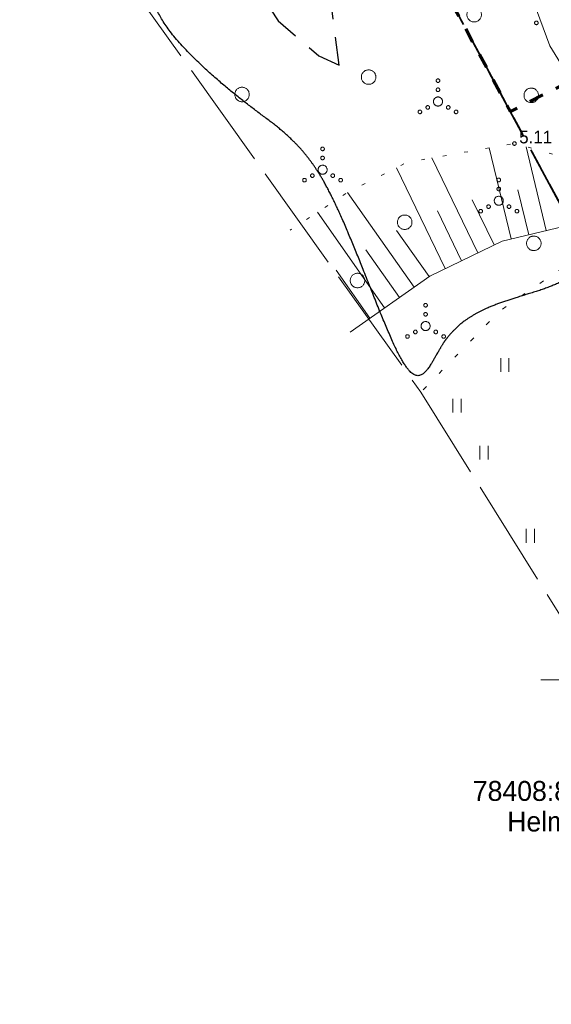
# Model space of a CAD drawing. Header units: metres. Extents: x 538891 to 1080079, y 6588829 to 13178720.
# Tile 174 of 256: x 539869 to 539899, y 6589032 to 6589086. Entities that reach past the tile are written whole.
import ezdxf

# ---------------------------------------------------------------- set-up
doc = ezdxf.new("R2010")
doc.units = ezdxf.units.M
doc.header["$LTSCALE"] = 0.4
for name, pattern in [('KATASTRIPIIR', [17.5, 10, -2.5, 2.5, -2.5]), ('KOLVIK', [3.125, 0.625, -2.5]), ('NOLVAALL', [3, 0.5, -2.5]), ('TEERADA', [11.25, 8.75, -2.5]), ('TOOPIIR', [17.5, 15, -2.5]), ('VW-02 Medium Dashed', [4, 2, -2])]:
    doc.linetypes.add(name, pattern=pattern)
for name, color, linetype in [('DENDRO', 7, 'Continuous'), ('GEO', 7, 'Continuous'), ('KINO_ASENDIPLAAN', 7, 'Continuous')]:
    doc.layers.add(name, color=color, linetype=linetype)
doc.styles.add('HK Explorer Book', font='txt')
doc.linetypes.add('SI_VKBL', pattern='A,0,[1,SI_VKBL.shx,S=1,R=0,X=0,Y=-1.25],-53.74875', length=53.74875)

# ---------------------------------------------------------------- blocks, each defined once
blk = doc.blocks.new('VKORIS')
at = {"color": 7, "linetype": 'Continuous', "lineweight": 9}
for p, q in [((0, 4), (0, -4)), ((-4, 0), (4, 0))]:
    blk.add_line(p, q, dxfattribs=at)
blk = doc.blocks.new('VQSA')
at = {"color": 7, "linetype": 'Continuous', "lineweight": 9, "flags": 128}
for points in [[(0.2, 2.3), (0.2, 2.28), (0.2, 2.26), (0.19, 2.24), (0.18, 2.22), (0.18, 2.21), (0.17, 2.19), (0.15, 2.17), (0.14, 2.16), (0.13, 2.15), (0.11, 2.13), (0.09, 2.12), (0.08, 2.12), (0.06, 2.11), (0.04, 2.1), (0.02, 2.1), (0, 2.1), (-0.02, 2.1), (-0.04, 2.1), (-0.06, 2.11), (-0.08, 2.12), (-0.09, 2.12), (-0.11, 2.13), (-0.13, 2.15), (-0.14, 2.16), (-0.15, 2.17), (-0.17, 2.19), (-0.18, 2.21), (-0.18, 2.22), (-0.19, 2.24), (-0.2, 2.26), (-0.2, 2.28), (-0.2, 2.3), (-0.2, 2.32), (-0.2, 2.34), (-0.19, 2.36), (-0.18, 2.38), (-0.18, 2.39), (-0.17, 2.41), (-0.15, 2.43), (-0.14, 2.44), (-0.13, 2.45), (-0.11, 2.47), (-0.09, 2.48), (-0.08, 2.48), (-0.06, 2.49), (-0.04, 2.5), (-0.02, 2.5), (0, 2.5), (0.02, 2.5), (0.04, 2.5), (0.06, 2.49), (0.08, 2.48), (0.09, 2.48), (0.11, 2.47), (0.13, 2.45), (0.14, 2.44), (0.15, 2.43), (0.17, 2.41), (0.18, 2.39), (0.18, 2.38), (0.19, 2.36), (0.2, 2.34), (0.2, 2.32)], [(0.2, 1.3), (0.2, 1.28), (0.2, 1.26), (0.19, 1.24), (0.18, 1.22), (0.18, 1.21), (0.17, 1.19), (0.15, 1.17), (0.14, 1.16), (0.13, 1.15), (0.11, 1.13), (0.09, 1.12), (0.08, 1.12), (0.06, 1.11), (0.04, 1.1), (0.02, 1.1), (0, 1.1), (-0.02, 1.1), (-0.04, 1.1), (-0.06, 1.11), (-0.08, 1.12), (-0.09, 1.12), (-0.11, 1.13), (-0.13, 1.15), (-0.14, 1.16), (-0.15, 1.17), (-0.17, 1.19), (-0.18, 1.21), (-0.18, 1.22), (-0.19, 1.24), (-0.2, 1.26), (-0.2, 1.28), (-0.2, 1.3), (-0.2, 1.32), (-0.2, 1.34), (-0.19, 1.36), (-0.18, 1.38), (-0.18, 1.39), (-0.17, 1.41), (-0.15, 1.43), (-0.14, 1.44), (-0.13, 1.45), (-0.11, 1.47), (-0.09, 1.48), (-0.08, 1.48), (-0.06, 1.49), (-0.04, 1.5), (-0.02, 1.5), (0, 1.5), (0.02, 1.5), (0.04, 1.5), (0.06, 1.49), (0.08, 1.48), (0.09, 1.48), (0.11, 1.47), (0.13, 1.45), (0.14, 1.44), (0.15, 1.43), (0.17, 1.41), (0.18, 1.39), (0.18, 1.38), (0.19, 1.36), (0.2, 1.34), (0.2, 1.32)], [(0.5, 0), (0.5, -0.05), (0.49, -0.1), (0.48, -0.15), (0.46, -0.19), (0.44, -0.24), (0.42, -0.28), (0.39, -0.32), (0.35, -0.35), (0.32, -0.39), (0.28, -0.42), (0.24, -0.44), (0.19, -0.46), (0.15, -0.48), (0.1, -0.49), (0.05, -0.5), (0, -0.5), (-0.05, -0.5), (-0.1, -0.49), (-0.15, -0.48), (-0.19, -0.46), (-0.24, -0.44), (-0.28, -0.42), (-0.32, -0.39), (-0.35, -0.35), (-0.39, -0.32), (-0.42, -0.28), (-0.44, -0.24), (-0.46, -0.19), (-0.48, -0.15), (-0.49, -0.1), (-0.5, -0.05), (-0.5, 0), (-0.5, 0.05), (-0.49, 0.1), (-0.48, 0.15), (-0.46, 0.19), (-0.44, 0.24), (-0.42, 0.28), (-0.39, 0.32), (-0.35, 0.35), (-0.32, 0.39), (-0.28, 0.42), (-0.24, 0.44), (-0.19, 0.46), (-0.15, 0.48), (-0.1, 0.49), (-0.05, 0.5), (0, 0.5), (0.05, 0.5), (0.1, 0.49), (0.15, 0.48), (0.19, 0.46), (0.24, 0.44), (0.28, 0.42), (0.32, 0.39), (0.35, 0.35), (0.39, 0.32), (0.42, 0.28), (0.44, 0.24), (0.46, 0.19), (0.48, 0.15), (0.49, 0.1), (0.5, 0.05)], [(-1.8, -1.15), (-1.8, -1.17), (-1.8, -1.19), (-1.81, -1.21), (-1.82, -1.23), (-1.82, -1.24), (-1.83, -1.26), (-1.85, -1.28), (-1.86, -1.29), (-1.87, -1.3), (-1.89, -1.32), (-1.91, -1.33), (-1.92, -1.33), (-1.94, -1.34), (-1.96, -1.35), (-1.98, -1.35), (-2, -1.35), (-2.02, -1.35), (-2.04, -1.35), (-2.06, -1.34), (-2.08, -1.33), (-2.09, -1.33), (-2.11, -1.32), (-2.13, -1.3), (-2.14, -1.29), (-2.15, -1.28), (-2.17, -1.26), (-2.18, -1.24), (-2.18, -1.23), (-2.19, -1.21), (-2.2, -1.19), (-2.2, -1.17), (-2.2, -1.15), (-2.2, -1.13), (-2.2, -1.11), (-2.19, -1.09), (-2.18, -1.07), (-2.18, -1.06), (-2.17, -1.04), (-2.15, -1.02), (-2.14, -1.01), (-2.13, -1), (-2.11, -0.98), (-2.09, -0.97), (-2.08, -0.97), (-2.06, -0.96), (-2.04, -0.95), (-2.02, -0.95), (-2, -0.95), (-1.98, -0.95), (-1.96, -0.95), (-1.94, -0.96), (-1.92, -0.97), (-1.91, -0.97), (-1.89, -0.98), (-1.87, -1), (-1.86, -1.01), (-1.85, -1.02), (-1.83, -1.04), (-1.82, -1.06), (-1.82, -1.07), (-1.81, -1.09), (-1.8, -1.11), (-1.8, -1.13)], [(-0.93, -0.65), (-0.93, -0.67), (-0.93, -0.69), (-0.94, -0.71), (-0.95, -0.73), (-0.95, -0.74), (-0.96, -0.76), (-0.98, -0.78), (-0.99, -0.79), (-1, -0.8), (-1.02, -0.82), (-1.04, -0.83), (-1.05, -0.83), (-1.07, -0.84), (-1.09, -0.85), (-1.11, -0.85), (-1.13, -0.85), (-1.15, -0.85), (-1.17, -0.85), (-1.19, -0.84), (-1.21, -0.83), (-1.22, -0.83), (-1.24, -0.82), (-1.26, -0.8), (-1.27, -0.79), (-1.28, -0.78), (-1.3, -0.76), (-1.31, -0.74), (-1.31, -0.73), (-1.32, -0.71), (-1.33, -0.69), (-1.33, -0.67), (-1.33, -0.65), (-1.33, -0.63), (-1.33, -0.61), (-1.32, -0.59), (-1.31, -0.57), (-1.31, -0.56), (-1.3, -0.54), (-1.28, -0.52), (-1.27, -0.51), (-1.26, -0.5), (-1.24, -0.48), (-1.22, -0.47), (-1.21, -0.47), (-1.19, -0.46), (-1.17, -0.45), (-1.15, -0.45), (-1.13, -0.45), (-1.11, -0.45), (-1.09, -0.45), (-1.07, -0.46), (-1.05, -0.47), (-1.04, -0.47), (-1.02, -0.48), (-1, -0.5), (-0.99, -0.51), (-0.98, -0.52), (-0.96, -0.54), (-0.95, -0.56), (-0.95, -0.57), (-0.94, -0.59), (-0.93, -0.61), (-0.93, -0.63)], [(1.33, -0.65), (1.33, -0.67), (1.33, -0.69), (1.32, -0.71), (1.31, -0.73), (1.31, -0.74), (1.3, -0.76), (1.28, -0.78), (1.27, -0.79), (1.26, -0.8), (1.24, -0.82), (1.22, -0.83), (1.21, -0.83), (1.19, -0.84), (1.17, -0.85), (1.15, -0.85), (1.13, -0.85), (1.11, -0.85), (1.09, -0.85), (1.07, -0.84), (1.05, -0.83), (1.04, -0.83), (1.02, -0.82), (1, -0.8), (0.99, -0.79), (0.98, -0.78), (0.96, -0.76), (0.95, -0.74), (0.95, -0.73), (0.94, -0.71), (0.93, -0.69), (0.93, -0.67), (0.93, -0.65), (0.93, -0.63), (0.93, -0.61), (0.94, -0.59), (0.95, -0.57), (0.95, -0.56), (0.96, -0.54), (0.98, -0.52), (0.99, -0.51), (1, -0.5), (1.02, -0.48), (1.04, -0.47), (1.05, -0.47), (1.07, -0.46), (1.09, -0.45), (1.11, -0.45), (1.13, -0.45), (1.15, -0.45), (1.17, -0.45), (1.19, -0.46), (1.21, -0.47), (1.22, -0.47), (1.24, -0.48), (1.26, -0.5), (1.27, -0.51), (1.28, -0.52), (1.3, -0.54), (1.31, -0.56), (1.31, -0.57), (1.32, -0.59), (1.33, -0.61), (1.33, -0.63)], [(2.2, -1.15), (2.2, -1.17), (2.2, -1.19), (2.19, -1.21), (2.18, -1.23), (2.18, -1.24), (2.17, -1.26), (2.15, -1.28), (2.14, -1.29), (2.13, -1.3), (2.11, -1.32), (2.09, -1.33), (2.08, -1.33), (2.06, -1.34), (2.04, -1.35), (2.02, -1.35), (2, -1.35), (1.98, -1.35), (1.96, -1.35), (1.94, -1.34), (1.92, -1.33), (1.91, -1.33), (1.89, -1.32), (1.87, -1.3), (1.86, -1.29), (1.85, -1.28), (1.83, -1.26), (1.82, -1.24), (1.82, -1.23), (1.81, -1.21), (1.8, -1.19), (1.8, -1.17), (1.8, -1.15), (1.8, -1.13), (1.8, -1.11), (1.81, -1.09), (1.82, -1.07), (1.82, -1.06), (1.83, -1.04), (1.85, -1.02), (1.86, -1.01), (1.87, -1), (1.89, -0.98), (1.91, -0.97), (1.92, -0.97), (1.94, -0.96), (1.96, -0.95), (1.98, -0.95), (2, -0.95), (2.02, -0.95), (2.04, -0.95), (2.06, -0.96), (2.08, -0.97), (2.09, -0.97), (2.11, -0.98), (2.13, -1), (2.14, -1.01), (2.15, -1.02), (2.17, -1.04), (2.18, -1.06), (2.18, -1.07), (2.19, -1.09), (2.2, -1.11), (2.2, -1.13)]]:
    blk.add_lwpolyline(points, close=True, dxfattribs=at)
blk = doc.blocks.new('METS')
at = {"color": 7, "linetype": 'Continuous', "lineweight": 9, "flags": 128}
blk.add_lwpolyline([(0.8, 0), (0.8, -0.08), (0.78, -0.16), (0.77, -0.23), (0.74, -0.31), (0.71, -0.38), (0.67, -0.44), (0.62, -0.51), (0.57, -0.57), (0.51, -0.62), (0.44, -0.67), (0.38, -0.71), (0.31, -0.74), (0.23, -0.77), (0.16, -0.78), (0.08, -0.8), (0, -0.8), (-0.08, -0.8), (-0.16, -0.78), (-0.23, -0.77), (-0.31, -0.74), (-0.38, -0.71), (-0.44, -0.67), (-0.51, -0.62), (-0.57, -0.57), (-0.62, -0.51), (-0.67, -0.44), (-0.71, -0.38), (-0.74, -0.31), (-0.77, -0.23), (-0.78, -0.16), (-0.8, -0.08), (-0.8, 0), (-0.8, 0.08), (-0.78, 0.16), (-0.77, 0.23), (-0.74, 0.31), (-0.71, 0.38), (-0.67, 0.44), (-0.62, 0.51), (-0.57, 0.57), (-0.51, 0.62), (-0.44, 0.67), (-0.38, 0.71), (-0.31, 0.74), (-0.23, 0.77), (-0.16, 0.78), (-0.08, 0.8), (0, 0.8), (0.08, 0.8), (0.16, 0.78), (0.23, 0.77), (0.31, 0.74), (0.38, 0.71), (0.44, 0.67), (0.51, 0.62), (0.57, 0.57), (0.62, 0.51), (0.67, 0.44), (0.71, 0.38), (0.74, 0.31), (0.77, 0.23), (0.78, 0.16), (0.8, 0.08)], close=True, dxfattribs=at)
blk = doc.blocks.new('HEIN')
at = {"color": 7, "linetype": 'Continuous', "lineweight": 9}
for p, q in [((-0.46, 0.76), (-0.46, -0.76)), ((0.46, 0.76), (0.46, -0.76))]:
    blk.add_line(p, q, dxfattribs=at)

msp = doc.modelspace()

# ---------------------------------------------------------------- linework, layer by layer
at = {"layer": 'DENDRO', "color": 82, "linetype": 'Continuous', "lineweight": 25, "true_color": 0x33cc00}
msp.add_open_spline([(539895.8692, 6589096.0483), (539895.671, 6589095.9839), (539895.2709, 6589095.8462), (539895.0661, 6589095.7729), (539894.9752, 6589095.7405), (539894.8155, 6589095.6834), (539894.3492, 6589095.5184), (539893.2983, 6589095.1152), (539892.1623, 6589094.6371), (539891.1128, 6589094.3721), (539889.9071, 6589094.4674), (539888.5512, 6589094.9051), (539887.27, 6589095.1497), (539886.3211, 6589095.0429), (539885.356, 6589094.7079), (539883.979, 6589093.9303), (539882.388, 6589092.9638), (539880.8048, 6589092.2913), (539879.2774, 6589091.6802), (539877.828, 6589090.8249), (539876.6639, 6589089.5447), (539876.379, 6589088.0802), (539876.8067, 6589086.8534), (539877.6871, 6589085.5258), (539879.2796, 6589083.8819), (539880.7421, 6589082.621), (539882.1486, 6589081.5082), (539883.5481, 6589080.483), (539884.5684, 6589079.538), (539885.3476, 6589078.598), (539886.1215, 6589077.3665), (539886.9267, 6589075.7139), (539887.7539, 6589073.744), (539888.5691, 6589071.687), (539889.3416, 6589069.7544), (539890.0411, 6589068.1577), (539890.6332, 6589067.1287), (539891.1101, 6589066.7587), (539891.5131, 6589066.8797), (539891.8796, 6589067.3434), (539892.2476, 6589067.9984), (539892.7574, 6589068.8653), (539893.671, 6589069.8093), (539895.0149, 6589070.5674), (539896.6699, 6589071.1354), (539898.4824, 6589071.6765), (539899.7992, 6589072.3381), (539900.3979, 6589073.0174), (539900.732, 6589073.852), (539900.8204, 6589075.2376), (539900.7496, 6589076.8982), (539900.8967, 6589078.3899), (539901.0767, 6589079.7925), (539901.0181, 6589081.2319), (539900.6839, 6589082.7214), (539900.4438, 6589084.0813), (539900.6689, 6589085.1298), (539901.3048, 6589085.9031), (539902.0601, 6589086.5586), (539902.6914, 6589087.2277), (539903.0939, 6589087.9563), (539903.1609, 6589088.7865), (539902.8899, 6589089.7282), (539902.4717, 6589090.7305), (539902.0966, 6589091.7409), (539901.7672, 6589092.7876), (539901.3812, 6589093.949), (539900.8587, 6589095.2627), (539900.1943, 6589096.4211), (539899.3827, 6589097.0447), (539898.4666, 6589097.0158), (539897.5777, 6589096.683), (539896.8499, 6589096.3787), (539896.2957, 6589096.1857), (539895.9684, 6589096.0805), (539895.8692, 6589096.0483)], degree=2, dxfattribs=at)
at = {"layer": 'GEO', "color": 8, "linetype": 'Continuous', "lineweight": 9, "true_color": 0x7d7d7d}
for p, q in [((539896.3531, 6589074.3596), (539895.1484, 6589079.3833)), ((539898.298, 6589074.826), (539897.1902, 6589079.4456)), ((539894.5163, 6589073.5908), (539891.9784, 6589078.8299)), ((539892.7164, 6589072.7188), (539890.0179, 6589078.2894)), ((539891.0028, 6589071.7003), (539887.3222, 6589076.9303)), ((539897.3255, 6589074.5928), (539896.7305, 6589077.0742)), ((539895.4163, 6589074.0267), (539894.2096, 6589076.5177)), ((539889.3672, 6589070.5493), (539885.6493, 6589075.8324)), ((539893.6164, 6589073.1548), (539892.2851, 6589075.9029)), ((539891.8206, 6589072.2758), (539890.0227, 6589074.8306)), ((539890.185, 6589071.1248), (539888.3353, 6589073.7531)), ((539888.5494, 6589069.9737), (539886.6812, 6589072.6285))]:
    msp.add_line(p, q, dxfattribs=at)
at = {"layer": 'GEO', "color": 8, "linetype": 'TOOPIIR', "lineweight": 9, "true_color": 0x7d7d7d, "flags": 128}
msp.add_lwpolyline([(540009.728, 6589274.9396), (540007.9291, 6589283.6289), (539999.961, 6589296.693), (539999.0028, 6589310.4914), (539982.048, 6589315.103), (539968.23, 6589319.624), (539923.0062, 6589331.3898), (539909.1598, 6589323.7597), (539879.4137, 6589305.7855), (539866.718, 6589299.632), (539825.489, 6589273.6106), (539801.0362, 6589257.5566), (539784.2601, 6589247.5892), (539791.917, 6589237.292), (539811.1602, 6589201.8497), (539830.4327, 6589165.9875), (539829.9209, 6589164.7033), (539851.006, 6589125.569), (539858.994, 6589114.02), (539868.46, 6589099.0162), (539872.4814, 6589092.3517), (539891.371, 6589065.8965), (539936.7409, 6588993.1706), (540012.911, 6589042.2881), (540056.8358, 6589068.4128), (540079.5427, 6589082.4151), (540055.254, 6589125.2135), (540035.056, 6589162.5293), (540031.7637, 6589169.1877), (540025.659, 6589166.0347), (540017.2916, 6589182.4141), (540021.5537, 6589185.0254), (540011.9445, 6589204.4642), (539991.9088, 6589243.8962), (540003.1152, 6589249.6375), (540014.0907, 6589246.6002), (540015.6053, 6589252.8138), (540016.6856, 6589258.0436), (540013.746, 6589258.7749), (540014.554, 6589261.666), (540015.7891, 6589267.0477), (540013.1293, 6589268.0319), (540010.9042, 6589270.1926)], close=True, dxfattribs=at)
at = {"layer": 'GEO', "color": 8, "linetype": 'SI_VKBL', "lineweight": 9, "true_color": 0x7d7d7d, "flags": 128}
msp.add_lwpolyline([(539803.1195, 6589259.0032), (539806.7885, 6589252.1968), (539809.7763, 6589247.0582), (539811.2703, 6589244.9567), (539813.5226, 6589242.4874), (539815.8675, 6589241.0552), (539817.7171, 6589240.4048), (539817.8847, 6589239.3354), (539821.3245, 6589233.0232), (539846.6839, 6589186.1342), (539851.1872, 6589178.0271), (539860.5927, 6589159.6673), (539864.944, 6589150.546), (539876.7896, 6589132.7701), (539880.695, 6589124.9487), (539885.0572, 6589114.9424), (539891.4312, 6589101.9859), (539894.1238, 6589096.8287), (539898.5026, 6589085.0296), (539906.2816, 6589072.3686), (539911.8734, 6589062.4508), (539930.3202, 6589026.6802), (539934.1068, 6589021.6489), (539940.8802, 6589011.8014), (539941.97, 6589011.0603), (539943.36, 6589010.9872), (539972.9864, 6589029.2298), (539980.0117, 6589033.6053), (539981.4607, 6589033.4791), (539984.6163, 6589029.1589), (539986.8265, 6589025.4678)], dxfattribs=at)
at = {"layer": 'GEO', "color": 35, "linetype": 'KATASTRIPIIR', "lineweight": 35, "true_color": 0xb1703a, "flags": 128}
for points in [[(539893.01, 6589114.94), (539947.18, 6589014.22), (539936.27, 6589007.24), (539887.49, 6589097.77), (539881.52, 6589108.74), (539893.01, 6589114.94)], [(539887.49, 6589097.77), (539936.27, 6589007.24), (539874.29, 6588967.61), (539829.37, 6588938.85), (539778.33, 6589038.96), (539826.75, 6589065.04), (539887.49, 6589097.77)]]:
    msp.add_lwpolyline(points, dxfattribs=at)
at = {"layer": 'GEO', "color": 8, "linetype": 'NOLVAALL', "lineweight": 9, "true_color": 0x7d7d7d, "flags": 128}
msp.add_lwpolyline([(539898.2454, 6589099.6662), (539898.768, 6589097.11), (539901.447, 6589092.579), (539904.1564, 6589087.2415), (539906.312, 6589082.995), (539912.181, 6589069.297), (539913.6363, 6589066.1301), (539915.3084, 6589062.1073), (539914.135, 6589059.932), (539911.591, 6589062.701), (539908.2237, 6589064.3823), (539905.019, 6589068.793), (539903.753, 6589071.988), (539900.8277, 6589078.4379), (539896.539, 6589079.626), (539890.6194, 6589078.5926), (539887.3191, 6589076.9288), (539884.14, 6589074.8414)], dxfattribs=at)
at = {"layer": 'GEO', "color": 252, "linetype": 'KOLVIK', "lineweight": 9, "true_color": 0x888888, "flags": 128}
msp.add_lwpolyline([(539874.9635, 6589088.5693), (539880.0663, 6589091.2502), (539887.3843, 6589095.2469), (539889.2826, 6589094.523), (539892.586, 6589094.687), (539896.253, 6589096.638), (539898.768, 6589097.11), (539902.028, 6589092.771), (539903.5931, 6589088.705), (539903.516, 6589087.4279), (539900.8099, 6589085.6506), (539900.4308, 6589083.7101), (539901.1272, 6589079.8378), (539902.831, 6589074.482), (539902.2643, 6589073.5673), (539899.0044, 6589072.6403), (539895.7431, 6589070.3958), (539891.2759, 6589065.7986)], dxfattribs=at)
at = {"layer": 'GEO', "color": 8, "linetype": 'TEERADA', "lineweight": 25, "true_color": 0x7d7d7d, "flags": 128}
msp.add_lwpolyline([(539880.5533, 6589092.4349), (539880.764, 6589092.052), (539882.353, 6589088.119), (539883.4796, 6589086.3998), (539885.7372, 6589084.4764), (539886.8542, 6589083.954), (539886.2363, 6589088.703), (539885.465, 6589091.496), (539884.528, 6589094.4734)], dxfattribs=at)
at = {"layer": 'GEO', "color": 8, "linetype": 'Continuous', "lineweight": 9, "true_color": 0x7d7d7d, "flags": 128}
for points in [[(539897.85, 6589086.29), (539897.8495, 6589086.2802), (539897.8481, 6589086.2705), (539897.8457, 6589086.261), (539897.8424, 6589086.2517), (539897.8382, 6589086.2429), (539897.8331, 6589086.2344), (539897.8273, 6589086.2266), (539897.8207, 6589086.2193), (539897.8134, 6589086.2127), (539897.8056, 6589086.2069), (539897.7971, 6589086.2018), (539897.7883, 6589086.1976), (539897.779, 6589086.1943), (539897.7695, 6589086.1919), (539897.7598, 6589086.1905), (539897.75, 6589086.19), (539897.7402, 6589086.1905), (539897.7305, 6589086.1919), (539897.721, 6589086.1943), (539897.7117, 6589086.1976), (539897.7029, 6589086.2018), (539897.6944, 6589086.2069), (539897.6866, 6589086.2127), (539897.6793, 6589086.2193), (539897.6727, 6589086.2266), (539897.6669, 6589086.2344), (539897.6618, 6589086.2429), (539897.6576, 6589086.2517), (539897.6543, 6589086.261), (539897.6519, 6589086.2705), (539897.6505, 6589086.2802), (539897.65, 6589086.29), (539897.6505, 6589086.2998), (539897.6519, 6589086.3095), (539897.6543, 6589086.319), (539897.6576, 6589086.3283), (539897.6618, 6589086.3371), (539897.6669, 6589086.3456), (539897.6727, 6589086.3534), (539897.6793, 6589086.3607), (539897.6866, 6589086.3673), (539897.6944, 6589086.3731), (539897.7029, 6589086.3782), (539897.7117, 6589086.3824), (539897.721, 6589086.3857), (539897.7305, 6589086.3881), (539897.7402, 6589086.3895), (539897.75, 6589086.39), (539897.7598, 6589086.3895), (539897.7695, 6589086.3881), (539897.779, 6589086.3857), (539897.7883, 6589086.3824), (539897.7971, 6589086.3782), (539897.8056, 6589086.3731), (539897.8134, 6589086.3673), (539897.8207, 6589086.3607), (539897.8273, 6589086.3534), (539897.8331, 6589086.3456), (539897.8382, 6589086.3371), (539897.8424, 6589086.3283), (539897.8457, 6589086.319), (539897.8481, 6589086.3095), (539897.8495, 6589086.2998)], [(539896.639, 6589079.626), (539896.6385, 6589079.6162), (539896.6371, 6589079.6065), (539896.6347, 6589079.597), (539896.6314, 6589079.5877), (539896.6272, 6589079.5789), (539896.6221, 6589079.5704), (539896.6163, 6589079.5626), (539896.6097, 6589079.5553), (539896.6024, 6589079.5487), (539896.5946, 6589079.5429), (539896.5861, 6589079.5378), (539896.5773, 6589079.5336), (539896.568, 6589079.5303), (539896.5585, 6589079.5279), (539896.5488, 6589079.5265), (539896.539, 6589079.526), (539896.5292, 6589079.5265), (539896.5195, 6589079.5279), (539896.51, 6589079.5303), (539896.5007, 6589079.5336), (539896.4919, 6589079.5378), (539896.4834, 6589079.5429), (539896.4756, 6589079.5487), (539896.4683, 6589079.5553), (539896.4617, 6589079.5626), (539896.4559, 6589079.5704), (539896.4508, 6589079.5789), (539896.4466, 6589079.5877), (539896.4433, 6589079.597), (539896.4409, 6589079.6065), (539896.4395, 6589079.6162), (539896.439, 6589079.626), (539896.4395, 6589079.6358), (539896.4409, 6589079.6455), (539896.4433, 6589079.655), (539896.4466, 6589079.6643), (539896.4508, 6589079.6731), (539896.4559, 6589079.6816), (539896.4617, 6589079.6894), (539896.4683, 6589079.6967), (539896.4756, 6589079.7033), (539896.4834, 6589079.7091), (539896.4919, 6589079.7142), (539896.5007, 6589079.7184), (539896.51, 6589079.7217), (539896.5195, 6589079.7241), (539896.5292, 6589079.7255), (539896.539, 6589079.726), (539896.5488, 6589079.7255), (539896.5585, 6589079.7241), (539896.568, 6589079.7217), (539896.5773, 6589079.7184), (539896.5861, 6589079.7142), (539896.5946, 6589079.7091), (539896.6024, 6589079.7033), (539896.6097, 6589079.6967), (539896.6163, 6589079.6894), (539896.6221, 6589079.6816), (539896.6272, 6589079.6731), (539896.6314, 6589079.6643), (539896.6347, 6589079.655), (539896.6371, 6589079.6455), (539896.6385, 6589079.6358)]]:
    msp.add_lwpolyline(points, close=True, dxfattribs=at)
msp.add_lwpolyline([(539887.4705, 6589069.2145), (539891.8621, 6589072.305), (539895.8589, 6589074.2411), (539899.3141, 6589075.0697), (539901.1572, 6589073.23), (539901.793, 6589071.4149), (539903.783, 6589065.46), (539907.6167, 6589062.1134), (539911.373, 6589060.783), (539912.424, 6589059.284), (539914.4218, 6589058.9655), (539916.23, 6589059.7388), (539918.2939, 6589062.2557)], dxfattribs=at)
at = {"layer": 'KINO_ASENDIPLAAN', "color": 140, "linetype": 'VW-02 Medium Dashed', "lineweight": 70, "true_color": 0x00bfff, "flags": 128}
msp.add_lwpolyline([(539941.0048, 6589300.3454), (539940.5217, 6589296.9546), (539974.3604, 6589288.4827), (539975.01, 6589291.078), (540000.3128, 6589286.6251), (540002.9731, 6589249.9773), (539993.0762, 6589225.0232), (540063.9301, 6589088.0629), (540060.1052, 6589086.0133), (540027.1158, 6589148.1533), (539896.3148, 6589081.3922), (539881.52, 6589108.74), (539807.2305, 6589245.4858), (539909.52, 6589298.37), (539917.166, 6589297.2556), (539927.194, 6589303.7472)], close=True, dxfattribs=at)

# ---------------------------------------------------------------- block references
at = {"layer": 'GEO', "color": 8, "true_color": 0x7d7d7d, "xscale": 0.5, "yscale": 0.5, "zscale": 0.5}
for name, p in [('METS', (539894.3129, 6589086.7407)), ('METS', (539888.4809, 6589083.2961)), ('VQSA', (539892.3143, 6589081.9466)), ('METS', (539881.4862, 6589082.3368)), ('METS', (539897.4674, 6589082.2871)), ('VQSA', (539885.9368, 6589078.1782)), ('VQSA', (539895.6745, 6589076.4653)), ('METS', (539890.4747, 6589075.2785)), ('METS', (539897.6066, 6589074.1137)), ('METS', (539887.8689, 6589072.0582)), ('VQSA', (539891.6285, 6589069.5451)), ('HEIN', (539896.0077, 6589067.4019)), ('HEIN', (539893.3581, 6589065.1517)), ('HEIN', (539894.8596, 6589062.5486)), ('HEIN', (539897.4208, 6589057.9599)), ('VKORIS', (539900, 6589050))]:
    msp.add_blockref(name, p, dxfattribs=at)

# ---------------------------------------------------------------- texts
at = {"layer": 'GEO', "color": 8, "true_color": 0x7d7d7d, "insert": (539896.539, 6589079.626), "char_height": 0.7, "attachment_point": 7, "line_spacing_factor": 0.25, "style": 'HK Explorer Book'}
msp.add_mtext(' 5.11', dxfattribs=at)
at = {"layer": 'GEO', "color": 35, "true_color": 0xb1703a, "char_height": 1.1, "attachment_point": 2, "line_spacing_factor": 0.25, "style": 'HK Explorer Book'}
for s, insert in [('78408:803:0077', (539899.5541, 6589044.4228)), ('Helme tn 5', (539899.6951, 6589042.7333))]:
    msp.add_mtext(s, dxfattribs=dict(at, insert=insert))

doc.saveas('drawing.dxf')
